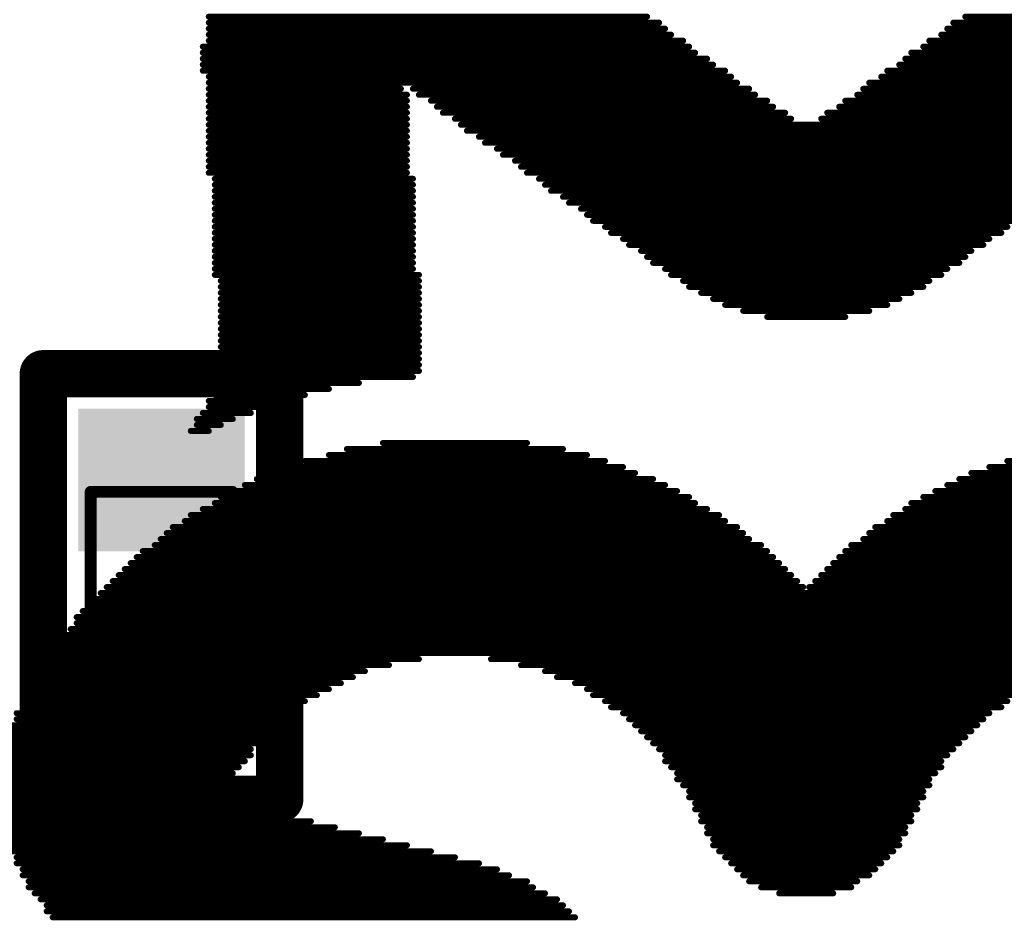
# Model space of a CAD drawing. Header units: millimetres. Extents: x -47 to 199, y -56 to 203.
# Tile 101 of 157: x 69.62 to 73.79, y 169.36 to 173.17. Entities that reach past the tile are written whole.
import ezdxf

# ---------------------------------------------------------------- set-up
doc = ezdxf.new("R2010")
doc.units = ezdxf.units.MM
doc.header["$LTSCALE"] = 1.21
doc.header["$MEASUREMENT"] = 0
doc.layers.get('0').update_dxf_attribs({"linetype": 'CONTINUOUS'})
for name, color, linetype in [('BottomLayer', 5, 'CONTINUOUS'), ('BottomOverlay', 54, 'CONTINUOUS'), ('BottomPaste', 16, 'CONTINUOUS'), ('BottomSolder', 6, 'CONTINUOUS'), ('Mechanical13', 56, 'CONTINUOUS'), ('TopOverlay', 2, 'CONTINUOUS')]:
    doc.layers.add(name, color=color, linetype=linetype)

# ---------------------------------------------------------------- blocks, each defined once
blk = doc.blocks.new('SOD_923_B_35')
at = {"layer": 'BottomLayer'}
for points in [[(-0.02559, -0.00984), (-0.00984, -0.00984), (-0.02559, 0.00984), (-0.00984, 0.00984)], [(0.00984, -0.00984), (0.02559, -0.00984), (0.00984, 0.00984), (0.02559, 0.00984)]]:
    blk.add_solid(points, dxfattribs=at)
at = {"layer": 'BottomOverlay', "const_width": 0.00787}
for points in [[(0.03543, 0.01969), (-0.03543, 0.01969)], [(-0.03543, -0.01969), (-0.03543, 0.01969)], [(0.03543, -0.01969), (0.03543, 0.01969)], [(-0.04724, -0.01181), (-0.04724, 0.01181)], [(0.03543, -0.01969), (-0.03543, -0.01969)]]:
    blk.add_lwpolyline(points, dxfattribs=at)
at = {"layer": 'BottomOverlay', "const_width": 0.00394}
for points in [[(-0.0374, 0.01969, 1), (-0.03346, 0.01969, 1)], [(-0.0374, 0.01969, 1), (-0.03346, 0.01969, 1)], [(0.03346, 0.01969, 1), (0.0374, 0.01969, 1)], [(0.03346, 0.01969, 1), (0.0374, 0.01969, 1)], [(-0.04921, 0.01181, 1), (-0.04528, 0.01181, 1)], [(-0.04921, -0.01181, 1), (-0.04528, -0.01181, 1)], [(-0.0374, -0.01969, 1), (-0.03346, -0.01969, 1)], [(-0.0374, -0.01969, 1), (-0.03346, -0.01969, 1)], [(0.03346, -0.01969, 1), (0.0374, -0.01969, 1)], [(0.03346, -0.01969, 1), (0.0374, -0.01969, 1)]]:
    blk.add_lwpolyline(points, format="xyb", close=True, dxfattribs=at)
at = {"layer": 'BottomPaste'}
for points in [[(-0.02559, -0.00984), (-0.00984, -0.00984), (-0.02559, 0.00984), (-0.00984, 0.00984)], [(0.00984, -0.00984), (0.02559, -0.00984), (0.00984, 0.00984), (0.02559, 0.00984)]]:
    blk.add_solid(points, dxfattribs=at)
at = {"layer": 'BottomSolder'}
for points in [[(-0.02959, -0.01384), (-0.00584, -0.01384), (-0.02959, 0.01384), (-0.00584, 0.01384)], [(0.00584, -0.01384), (0.02959, -0.01384), (0.00584, 0.01384), (0.02959, 0.01384)]]:
    blk.add_solid(points, dxfattribs=at)
at = {"layer": 'Mechanical13', "const_width": 0.00197}
for points in [[(0.01575, 0.01181), (-0.01575, 0.01181)], [(-0.01575, -0.01181), (-0.01575, 0.01181)], [(0.01575, -0.01181), (0.01575, 0.01181)], [(0.01575, -0.01181), (-0.01575, -0.01181)]]:
    blk.add_lwpolyline(points, dxfattribs=at)
at = {"layer": 'Mechanical13', "const_width": 0.000984}
for points in [[(-0.01624, 0.01181, 1), (-0.01526, 0.01181, 1)], [(-0.01624, 0.01181, 1), (-0.01526, 0.01181, 1)], [(0.01526, 0.01181, 1), (0.01624, 0.01181, 1)], [(0.01526, 0.01181, 1), (0.01624, 0.01181, 1)], [(-0.01624, -0.01181, 1), (-0.01526, -0.01181, 1)], [(-0.01624, -0.01181, 1), (-0.01526, -0.01181, 1)], [(0.01526, -0.01181, 1), (0.01624, -0.01181, 1)], [(0.01526, -0.01181, 1), (0.01624, -0.01181, 1)]]:
    blk.add_lwpolyline(points, format="xyb", close=True, dxfattribs=at)
blk = doc.blocks.new('LOGO_XH_300MIL_47')
at = {"layer": 'TopOverlay', "const_width": 0.001}
for points in [[(-0.1, 0.12284), (-0.027, 0.12284)], [(0.026, 0.12284), (0.099, 0.12284)], [(-0.1, 0.12184), (-0.025, 0.12184)], [(0.024, 0.12184), (0.099, 0.12184)], [(-0.1, 0.12084), (-0.024, 0.12084)], [(-0.1, 0.11984), (-0.023, 0.11984)], [(0.022, 0.11984), (0.099, 0.11984)], [(0.023, 0.12084), (0.099, 0.12084)], [(-0.101, 0.11784), (-0.02, 0.11784)], [(-0.1, 0.11884), (-0.021, 0.11884)], [(0.019, 0.11784), (0.1, 0.11784)], [(0.02, 0.11884), (0.1, 0.11884)], [(-0.101, 0.11684), (-0.019, 0.11684)], [(0.017, 0.11684), (0.1, 0.11684)], [(-0.101, 0.11584), (-0.017, 0.11584)], [(-0.101, 0.11484), (-0.016, 0.11484)], [(0.015, 0.11484), (0.1, 0.11484)], [(0.016, 0.11584), (0.1, 0.11584)], [(-0.101, 0.11384), (-0.014, 0.11384)], [(-0.1, 0.11284), (-0.013, 0.11284)], [(0.012, 0.11284), (0.1, 0.11284)], [(0.013, 0.11384), (0.1, 0.11384)], [(-0.1, 0.11184), (-0.012, 0.11184)], [(0.01, 0.11184), (0.099, 0.11184)], [(-0.1, 0.11084), (-0.068, 0.11084)], [(-0.1, 0.10984), (-0.067, 0.10984)], [(-0.066, 0.11084), (-0.01, 0.11084)], [(-0.065, 0.10984), (-0.009, 0.10984)], [(0.008, 0.10984), (0.064, 0.10984)], [(0.009, 0.11084), (0.065, 0.11084)], [(-0.1, 0.10884), (-0.067, 0.10884)], [(-0.1, 0.10784), (-0.067, 0.10784)], [(-0.063, 0.10884), (-0.007, 0.10884)], [(-0.062, 0.10784), (-0.006, 0.10784)], [(0.005, 0.10784), (0.061, 0.10784)], [(0.006, 0.10884), (0.062, 0.10884)], [(-0.1, 0.10684), (-0.067, 0.10684)], [(-0.061, 0.10684), (-0.004, 0.10684)], [(0.003, 0.10684), (0.06, 0.10684)], [(-0.1, 0.10584), (-0.067, 0.10584)], [(-0.1, 0.10484), (-0.067, 0.10484)], [(-0.059, 0.10584), (-0.003, 0.10584)], [(-0.058, 0.10484), (0.057, 0.10484)], [(0.002, 0.10584), (0.058, 0.10584)], [(-0.1, 0.10384), (-0.067, 0.10384)], [(-0.1, 0.10284), (-0.067, 0.10284)], [(-0.057, 0.10384), (0.055, 0.10384)], [(-0.055, 0.10284), (0.054, 0.10284)], [(-0.1, 0.10184), (-0.067, 0.10184)], [(-0.054, 0.10184), (0.052, 0.10184)], [(-0.1, 0.10084), (-0.067, 0.10084)], [(-0.1, 0.09984), (-0.067, 0.09984)], [(-0.052, 0.10084), (0.051, 0.10084)], [(-0.051, 0.09984), (0.05, 0.09984)], [(-0.1, 0.09884), (-0.067, 0.09884)], [(-0.049, 0.09884), (0.048, 0.09884)], [(-0.1, 0.09784), (-0.067, 0.09784)], [(-0.1, 0.09684), (-0.067, 0.09684)], [(-0.048, 0.09784), (0.047, 0.09784)], [(-0.047, 0.09684), (0.046, 0.09684)], [(-0.099, 0.09584), (-0.066, 0.09584)], [(-0.099, 0.09484), (-0.066, 0.09484)], [(-0.045, 0.09584), (0.044, 0.09584)], [(-0.044, 0.09484), (0.043, 0.09484)], [(-0.099, 0.09384), (-0.066, 0.09384)], [(-0.043, 0.09384), (0.042, 0.09384)], [(-0.099, 0.09284), (-0.066, 0.09284)], [(-0.099, 0.09184), (-0.066, 0.09184)], [(-0.041, 0.09284), (0.04, 0.09284)], [(-0.04, 0.09184), (0.039, 0.09184)], [(-0.099, 0.09084), (-0.066, 0.09084)], [(-0.099, 0.08984), (-0.066, 0.08984)], [(-0.038, 0.09084), (0.037, 0.09084)], [(-0.037, 0.08984), (0.036, 0.08984)], [(-0.099, 0.08884), (-0.066, 0.08884)], [(-0.036, 0.08884), (0.034, 0.08884)], [(-0.099, 0.08784), (-0.066, 0.08784)], [(-0.099, 0.08684), (-0.066, 0.08684)], [(-0.034, 0.08784), (0.033, 0.08784)], [(-0.033, 0.08684), (0.032, 0.08684)], [(-0.099, 0.08584), (-0.066, 0.08584)], [(-0.099, 0.08484), (-0.066, 0.08484)], [(-0.031, 0.08584), (0.03, 0.08584)], [(-0.03, 0.08484), (0.029, 0.08484)], [(-0.099, 0.08384), (-0.066, 0.08384)], [(-0.028, 0.08384), (0.027, 0.08384)], [(-0.099, 0.08284), (-0.066, 0.08284)], [(-0.099, 0.08184), (-0.066, 0.08184)], [(-0.027, 0.08284), (0.026, 0.08284)], [(-0.026, 0.08184), (0.025, 0.08184)], [(-0.099, 0.08084), (-0.066, 0.08084)], [(-0.024, 0.08084), (0.023, 0.08084)], [(-0.099, 0.07984), (-0.065, 0.07984)], [(-0.098, 0.07884), (-0.065, 0.07884)], [(-0.023, 0.07984), (0.022, 0.07984)], [(-0.021, 0.07884), (0.02, 0.07884)], [(-0.098, 0.07784), (-0.065, 0.07784)], [(-0.098, 0.07684), (-0.065, 0.07684)], [(-0.02, 0.07784), (0.019, 0.07784)], [(-0.018, 0.07684), (0.017, 0.07684)], [(-0.098, 0.07584), (-0.065, 0.07584)], [(-0.016, 0.07584), (0.015, 0.07584)], [(-0.098, 0.07484), (-0.065, 0.07484)], [(-0.098, 0.07384), (-0.065, 0.07384)], [(-0.014, 0.07484), (0.013, 0.07484)], [(-0.011, 0.07384), (0.01, 0.07384)], [(-0.098, 0.07284), (-0.065, 0.07284)], [(-0.098, 0.07184), (-0.065, 0.07184)], [(-0.007, 0.07284), (0.006, 0.07284)], [(-0.098, 0.07084), (-0.065, 0.07084)], [(-0.098, 0.06984), (-0.065, 0.06984)], [(-0.098, 0.06884), (-0.065, 0.06884)], [(-0.098, 0.06784), (-0.065, 0.06784)], [(-0.098, 0.06684), (-0.065, 0.06684)], [(-0.098, 0.06584), (-0.065, 0.06584)], [(-0.098, 0.06484), (-0.065, 0.06484)], [(-0.098, 0.06384), (-0.065, 0.06384)], [(-0.099, 0.06284), (-0.066, 0.06284)], [(-0.099, 0.06184), (-0.075, 0.06184)], [(-0.099, 0.06084), (-0.08, 0.06084)], [(-0.1, 0.05884), (-0.087, 0.05884)], [(-0.099, 0.05984), (-0.084, 0.05984)], [(-0.1, 0.05784), (-0.09, 0.05784)], [(-0.102, 0.05584), (-0.096, 0.05584)], [(-0.101, 0.05684), (-0.093, 0.05684)], [(-0.103, 0.05384), (-0.1, 0.05384)], [(-0.102, 0.05484), (-0.098, 0.05484)], [(-0.077, 0.05084), (-0.041, 0.05084)], [(-0.071, 0.05184), (-0.047, 0.05184)], [(-0.084, 0.04884), (-0.034, 0.04884)], [(-0.08, 0.04984), (-0.037, 0.04984)], [(0.033, 0.04884), (0.083, 0.04884)], [(-0.087, 0.04784), (-0.031, 0.04784)], [(0.03, 0.04784), (0.086, 0.04784)], [(-0.092, 0.04584), (-0.026, 0.04584)], [(-0.089, 0.04684), (-0.029, 0.04684)], [(0.025, 0.04584), (0.09, 0.04584)], [(0.027, 0.04684), (0.088, 0.04684)], [(-0.096, 0.04384), (-0.022, 0.04384)], [(-0.094, 0.04484), (-0.024, 0.04484)], [(0.021, 0.04384), (0.095, 0.04384)], [(0.023, 0.04484), (0.092, 0.04484)], [(-0.098, 0.04284), (-0.02, 0.04284)], [(0.019, 0.04284), (0.097, 0.04284)], [(-0.101, 0.04084), (-0.017, 0.04084)], [(-0.099, 0.04184), (-0.019, 0.04184)], [(0.016, 0.04084), (0.1, 0.04084)], [(0.017, 0.04184), (0.098, 0.04184)], [(-0.103, 0.03984), (-0.015, 0.03984)], [(0.014, 0.03984), (0.101, 0.03984)], [(-0.106, 0.03784), (-0.012, 0.03784)], [(-0.104, 0.03884), (-0.014, 0.03884)], [(0.011, 0.03784), (0.104, 0.03784)], [(0.013, 0.03884), (0.103, 0.03884)], [(-0.108, 0.03584), (-0.01, 0.03584)], [(-0.107, 0.03684), (-0.011, 0.03684)], [(0.009, 0.03584), (0.107, 0.03584)], [(0.01, 0.03684), (0.106, 0.03684)], [(-0.109, 0.03484), (-0.008, 0.03484)], [(0.007, 0.03484), (0.108, 0.03484)], [(-0.112, 0.03284), (-0.006, 0.03284)], [(-0.111, 0.03384), (-0.007, 0.03384)], [(0.005, 0.03284), (0.111, 0.03284)], [(0.006, 0.03384), (0.11, 0.03384)], [(-0.114, 0.03084), (-0.004, 0.03084)], [(-0.113, 0.03184), (-0.005, 0.03184)], [(0.003, 0.03084), (0.113, 0.03084)], [(0.004, 0.03184), (0.112, 0.03184)], [(-0.115, 0.02984), (-0.003, 0.02984)], [(0.002, 0.02984), (0.114, 0.02984)], [(-0.117, 0.02784), (-0.001, 0.02784)], [(-0.116, 0.02884), (-0.002, 0.02884)], [(0, 0.02784), (0.116, 0.02784)], [(0.001, 0.02884), (0.115, 0.02884)], [(-0.119, 0.02584), (0.118, 0.02584)], [(-0.118, 0.02684), (0.117, 0.02684)], [(-0.12, 0.02484), (0.119, 0.02484)], [(-0.122, 0.02284), (0.12, 0.02284)], [(-0.121, 0.02384), (0.12, 0.02384)], [(-0.123, 0.02084), (0.122, 0.02084)], [(-0.122, 0.02184), (0.121, 0.02184)], [(-0.124, 0.01984), (0.123, 0.01984)], [(-0.125, 0.01884), (0.124, 0.01884)], [(-0.125, 0.01784), (0.124, 0.01784)], [(-0.126, 0.01684), (0.125, 0.01684)], [(-0.127, 0.01584), (-0.065, 0.01584)], [(-0.127, 0.01484), (-0.07, 0.01484)], [(-0.053, 0.01584), (0.052, 0.01584)], [(-0.048, 0.01484), (0.047, 0.01484)], [(-0.129, 0.01284), (-0.076, 0.01284)], [(-0.128, 0.01384), (-0.074, 0.01384)], [(-0.044, 0.01384), (0.043, 0.01384)], [(-0.042, 0.01284), (0.04, 0.01284)], [(-0.129, 0.01184), (-0.078, 0.01184)], [(-0.039, 0.01184), (0.038, 0.01184)], [(-0.13, 0.01084), (-0.08, 0.01084)], [(-0.13, 0.00984), (-0.082, 0.00984)], [(-0.037, 0.01084), (0.036, 0.01084)], [(-0.036, 0.00984), (0.035, 0.00984)], [(-0.131, 0.00884), (-0.084, 0.00884)], [(-0.131, 0.00784), (-0.085, 0.00784)], [(-0.034, 0.00884), (0.033, 0.00884)], [(-0.033, 0.00784), (0.032, 0.00784)], [(-0.132, 0.00684), (-0.086, 0.00684)], [(-0.031, 0.00684), (0.03, 0.00684)], [(-0.133, 0.00484), (-0.089, 0.00484)], [(-0.132, 0.00584), (-0.088, 0.00584)], [(-0.03, 0.00584), (0.029, 0.00584)], [(-0.029, 0.00484), (0.028, 0.00484)], [(-0.134, 0.00284), (-0.091, 0.00284)], [(-0.133, 0.00384), (-0.09, 0.00384)], [(-0.028, 0.00384), (0.027, 0.00384)], [(-0.027, 0.00284), (0.026, 0.00284)], [(-0.134, 0.00184), (-0.092, 0.00184)], [(-0.026, 0.00184), (0.025, 0.00184)], [(-0.135, -0.00016), (-0.093, -0.00016)], [(-0.134, 0.00084), (-0.093, 0.00084)], [(-0.025, 0.00084), (0.024, 0.00084)], [(-0.024, -0.00016), (0.023, -0.00016)], [(-0.135, -0.00116), (-0.094, -0.00116)], [(-0.024, -0.00116), (0.022, -0.00116)], [(-0.135, -0.00216), (-0.095, -0.00216)], [(-0.135, -0.00316), (-0.096, -0.00316)], [(-0.023, -0.00216), (0.022, -0.00216)], [(-0.022, -0.00316), (0.021, -0.00316)], [(-0.135, -0.00416), (-0.096, -0.00416)], [(-0.135, -0.00516), (-0.097, -0.00516)], [(-0.022, -0.00416), (0.02, -0.00416)], [(-0.021, -0.00516), (0.02, -0.00516)], [(-0.135, -0.00616), (-0.098, -0.00616)], [(-0.02, -0.00616), (0.019, -0.00616)], [(-0.135, -0.00716), (-0.098, -0.00716)], [(-0.135, -0.00816), (-0.095, -0.00816)], [(-0.02, -0.00716), (0.019, -0.00716)], [(-0.019, -0.00816), (0.018, -0.00816)], [(-0.135, -0.00916), (-0.091, -0.00916)], [(-0.135, -0.01016), (-0.087, -0.01016)], [(-0.019, -0.00916), (0.018, -0.00916)], [(-0.018, -0.01016), (0.017, -0.01016)], [(-0.135, -0.01116), (-0.083, -0.01116)], [(-0.018, -0.01116), (0.017, -0.01116)], [(-0.134, -0.01216), (-0.079, -0.01216)], [(-0.134, -0.01316), (-0.075, -0.01316)], [(-0.017, -0.01216), (0.016, -0.01216)], [(-0.017, -0.01316), (0.016, -0.01316)], [(-0.134, -0.01416), (-0.071, -0.01416)], [(-0.133, -0.01516), (-0.067, -0.01516)], [(-0.016, -0.01416), (0.015, -0.01416)], [(-0.016, -0.01516), (0.015, -0.01516)], [(-0.133, -0.01616), (-0.063, -0.01616)], [(-0.015, -0.01616), (0.014, -0.01616)], [(-0.132, -0.01716), (-0.059, -0.01716)], [(-0.132, -0.01816), (-0.055, -0.01816)], [(-0.014, -0.01716), (0.013, -0.01716)], [(-0.013, -0.01816), (0.012, -0.01816)], [(-0.131, -0.01916), (-0.052, -0.01916)], [(-0.131, -0.02016), (-0.05, -0.02016)], [(-0.012, -0.01916), (0.011, -0.01916)], [(-0.011, -0.02016), (0.01, -0.02016)], [(-0.13, -0.02116), (-0.047, -0.02116)], [(-0.01, -0.02116), (0.008, -0.02116)], [(-0.13, -0.02216), (-0.046, -0.02216)], [(-0.129, -0.02316), (-0.044, -0.02316)], [(-0.008, -0.02216), (0.007, -0.02216)], [(-0.005, -0.02316), (0.004, -0.02316)], [(-0.128, -0.02416), (-0.042, -0.02416)], [(-0.127, -0.02516), (-0.041, -0.02516)], [(-0.127, -0.02616), (-0.04, -0.02616)], [(-0.126, -0.02716), (-0.039, -0.02716)]]:
    blk.add_lwpolyline(points, dxfattribs=at)
at = {"layer": 'TopOverlay', "const_width": 0.0005}
for points in [[(-0.10025, 0.12284, 1), (-0.09975, 0.12284, 1)], [(-0.02725, 0.12284, 1), (-0.02675, 0.12284, 1)], [(0.02575, 0.12284, 1), (0.02625, 0.12284, 1)], [(-0.10025, 0.12184, 1), (-0.09975, 0.12184, 1)], [(-0.02525, 0.12184, 1), (-0.02475, 0.12184, 1)], [(0.02375, 0.12184, 1), (0.02425, 0.12184, 1)], [(-0.10025, 0.12084, 1), (-0.09975, 0.12084, 1)], [(-0.10025, 0.11984, 1), (-0.09975, 0.11984, 1)], [(-0.02425, 0.12084, 1), (-0.02375, 0.12084, 1)], [(-0.02325, 0.11984, 1), (-0.02275, 0.11984, 1)], [(0.02175, 0.11984, 1), (0.02225, 0.11984, 1)], [(0.02275, 0.12084, 1), (0.02325, 0.12084, 1)], [(-0.10125, 0.11784, 1), (-0.10075, 0.11784, 1)], [(-0.10025, 0.11884, 1), (-0.09975, 0.11884, 1)], [(-0.02125, 0.11884, 1), (-0.02075, 0.11884, 1)], [(-0.02025, 0.11784, 1), (-0.01975, 0.11784, 1)], [(0.01875, 0.11784, 1), (0.01925, 0.11784, 1)], [(0.01975, 0.11884, 1), (0.02025, 0.11884, 1)], [(-0.10125, 0.11684, 1), (-0.10075, 0.11684, 1)], [(-0.01925, 0.11684, 1), (-0.01875, 0.11684, 1)], [(0.01675, 0.11684, 1), (0.01725, 0.11684, 1)], [(-0.10125, 0.11584, 1), (-0.10075, 0.11584, 1)], [(-0.10125, 0.11484, 1), (-0.10075, 0.11484, 1)], [(-0.01725, 0.11584, 1), (-0.01675, 0.11584, 1)], [(-0.01625, 0.11484, 1), (-0.01575, 0.11484, 1)], [(0.01475, 0.11484, 1), (0.01525, 0.11484, 1)], [(0.01575, 0.11584, 1), (0.01625, 0.11584, 1)], [(-0.10125, 0.11384, 1), (-0.10075, 0.11384, 1)], [(-0.10025, 0.11284, 1), (-0.09975, 0.11284, 1)], [(-0.01425, 0.11384, 1), (-0.01375, 0.11384, 1)], [(-0.01325, 0.11284, 1), (-0.01275, 0.11284, 1)], [(0.01175, 0.11284, 1), (0.01225, 0.11284, 1)], [(0.01275, 0.11384, 1), (0.01325, 0.11384, 1)], [(-0.10025, 0.11184, 1), (-0.09975, 0.11184, 1)], [(-0.01225, 0.11184, 1), (-0.01175, 0.11184, 1)], [(0.00975, 0.11184, 1), (0.01025, 0.11184, 1)], [(-0.10025, 0.11084, 1), (-0.09975, 0.11084, 1)], [(-0.10025, 0.10984, 1), (-0.09975, 0.10984, 1)], [(-0.06825, 0.11084, 1), (-0.06775, 0.11084, 1)], [(-0.06725, 0.10984, 1), (-0.06675, 0.10984, 1)], [(-0.06625, 0.11084, 1), (-0.06575, 0.11084, 1)], [(-0.06525, 0.10984, 1), (-0.06475, 0.10984, 1)], [(-0.01025, 0.11084, 1), (-0.00975, 0.11084, 1)], [(-0.00925, 0.10984, 1), (-0.00875, 0.10984, 1)], [(0.00775, 0.10984, 1), (0.00825, 0.10984, 1)], [(0.00875, 0.11084, 1), (0.00925, 0.11084, 1)], [(-0.10025, 0.10884, 1), (-0.09975, 0.10884, 1)], [(-0.10025, 0.10784, 1), (-0.09975, 0.10784, 1)], [(-0.06725, 0.10884, 1), (-0.06675, 0.10884, 1)], [(-0.06725, 0.10784, 1), (-0.06675, 0.10784, 1)], [(-0.06325, 0.10884, 1), (-0.06275, 0.10884, 1)], [(-0.06225, 0.10784, 1), (-0.06175, 0.10784, 1)], [(-0.00725, 0.10884, 1), (-0.00675, 0.10884, 1)], [(-0.00625, 0.10784, 1), (-0.00575, 0.10784, 1)], [(0.00475, 0.10784, 1), (0.00525, 0.10784, 1)], [(0.00575, 0.10884, 1), (0.00625, 0.10884, 1)], [(-0.10025, 0.10684, 1), (-0.09975, 0.10684, 1)], [(-0.06725, 0.10684, 1), (-0.06675, 0.10684, 1)], [(-0.06125, 0.10684, 1), (-0.06075, 0.10684, 1)], [(-0.00425, 0.10684, 1), (-0.00375, 0.10684, 1)], [(0.00275, 0.10684, 1), (0.00325, 0.10684, 1)], [(-0.10025, 0.10584, 1), (-0.09975, 0.10584, 1)], [(-0.10025, 0.10484, 1), (-0.09975, 0.10484, 1)], [(-0.06725, 0.10584, 1), (-0.06675, 0.10584, 1)], [(-0.06725, 0.10484, 1), (-0.06675, 0.10484, 1)], [(-0.05925, 0.10584, 1), (-0.05875, 0.10584, 1)], [(-0.05825, 0.10484, 1), (-0.05775, 0.10484, 1)], [(-0.00325, 0.10584, 1), (-0.00275, 0.10584, 1)], [(0.00175, 0.10584, 1), (0.00225, 0.10584, 1)], [(-0.10025, 0.10384, 1), (-0.09975, 0.10384, 1)], [(-0.10025, 0.10284, 1), (-0.09975, 0.10284, 1)], [(-0.06725, 0.10384, 1), (-0.06675, 0.10384, 1)], [(-0.06725, 0.10284, 1), (-0.06675, 0.10284, 1)], [(-0.05725, 0.10384, 1), (-0.05675, 0.10384, 1)], [(-0.05525, 0.10284, 1), (-0.05475, 0.10284, 1)], [(-0.10025, 0.10184, 1), (-0.09975, 0.10184, 1)], [(-0.06725, 0.10184, 1), (-0.06675, 0.10184, 1)], [(-0.05425, 0.10184, 1), (-0.05375, 0.10184, 1)], [(-0.10025, 0.10084, 1), (-0.09975, 0.10084, 1)], [(-0.10025, 0.09984, 1), (-0.09975, 0.09984, 1)], [(-0.06725, 0.10084, 1), (-0.06675, 0.10084, 1)], [(-0.06725, 0.09984, 1), (-0.06675, 0.09984, 1)], [(-0.05225, 0.10084, 1), (-0.05175, 0.10084, 1)], [(-0.05125, 0.09984, 1), (-0.05075, 0.09984, 1)], [(-0.10025, 0.09884, 1), (-0.09975, 0.09884, 1)], [(-0.06725, 0.09884, 1), (-0.06675, 0.09884, 1)], [(-0.04925, 0.09884, 1), (-0.04875, 0.09884, 1)], [(-0.10025, 0.09784, 1), (-0.09975, 0.09784, 1)], [(-0.10025, 0.09684, 1), (-0.09975, 0.09684, 1)], [(-0.06725, 0.09784, 1), (-0.06675, 0.09784, 1)], [(-0.06725, 0.09684, 1), (-0.06675, 0.09684, 1)], [(-0.04825, 0.09784, 1), (-0.04775, 0.09784, 1)], [(-0.04725, 0.09684, 1), (-0.04675, 0.09684, 1)], [(-0.09925, 0.09584, 1), (-0.09875, 0.09584, 1)], [(-0.09925, 0.09484, 1), (-0.09875, 0.09484, 1)], [(-0.06625, 0.09584, 1), (-0.06575, 0.09584, 1)], [(-0.06625, 0.09484, 1), (-0.06575, 0.09484, 1)], [(-0.04525, 0.09584, 1), (-0.04475, 0.09584, 1)], [(-0.04425, 0.09484, 1), (-0.04375, 0.09484, 1)], [(-0.09925, 0.09384, 1), (-0.09875, 0.09384, 1)], [(-0.06625, 0.09384, 1), (-0.06575, 0.09384, 1)], [(-0.04325, 0.09384, 1), (-0.04275, 0.09384, 1)], [(-0.09925, 0.09284, 1), (-0.09875, 0.09284, 1)], [(-0.09925, 0.09184, 1), (-0.09875, 0.09184, 1)], [(-0.06625, 0.09284, 1), (-0.06575, 0.09284, 1)], [(-0.06625, 0.09184, 1), (-0.06575, 0.09184, 1)], [(-0.04125, 0.09284, 1), (-0.04075, 0.09284, 1)], [(-0.04025, 0.09184, 1), (-0.03975, 0.09184, 1)], [(-0.09925, 0.09084, 1), (-0.09875, 0.09084, 1)], [(-0.09925, 0.08984, 1), (-0.09875, 0.08984, 1)], [(-0.06625, 0.09084, 1), (-0.06575, 0.09084, 1)], [(-0.06625, 0.08984, 1), (-0.06575, 0.08984, 1)], [(-0.03825, 0.09084, 1), (-0.03775, 0.09084, 1)], [(-0.03725, 0.08984, 1), (-0.03675, 0.08984, 1)], [(-0.09925, 0.08884, 1), (-0.09875, 0.08884, 1)], [(-0.06625, 0.08884, 1), (-0.06575, 0.08884, 1)], [(-0.03625, 0.08884, 1), (-0.03575, 0.08884, 1)], [(-0.09925, 0.08784, 1), (-0.09875, 0.08784, 1)], [(-0.09925, 0.08684, 1), (-0.09875, 0.08684, 1)], [(-0.06625, 0.08784, 1), (-0.06575, 0.08784, 1)], [(-0.06625, 0.08684, 1), (-0.06575, 0.08684, 1)], [(-0.03425, 0.08784, 1), (-0.03375, 0.08784, 1)], [(-0.03325, 0.08684, 1), (-0.03275, 0.08684, 1)], [(0.03175, 0.08684, 1), (0.03225, 0.08684, 1)], [(0.03275, 0.08784, 1), (0.03325, 0.08784, 1)], [(-0.09925, 0.08584, 1), (-0.09875, 0.08584, 1)], [(-0.09925, 0.08484, 1), (-0.09875, 0.08484, 1)], [(-0.06625, 0.08584, 1), (-0.06575, 0.08584, 1)], [(-0.06625, 0.08484, 1), (-0.06575, 0.08484, 1)], [(-0.03125, 0.08584, 1), (-0.03075, 0.08584, 1)], [(-0.03025, 0.08484, 1), (-0.02975, 0.08484, 1)], [(0.02875, 0.08484, 1), (0.02925, 0.08484, 1)], [(0.02975, 0.08584, 1), (0.03025, 0.08584, 1)], [(-0.09925, 0.08384, 1), (-0.09875, 0.08384, 1)], [(-0.06625, 0.08384, 1), (-0.06575, 0.08384, 1)], [(-0.02825, 0.08384, 1), (-0.02775, 0.08384, 1)], [(0.02675, 0.08384, 1), (0.02725, 0.08384, 1)], [(-0.09925, 0.08284, 1), (-0.09875, 0.08284, 1)], [(-0.09925, 0.08184, 1), (-0.09875, 0.08184, 1)], [(-0.06625, 0.08284, 1), (-0.06575, 0.08284, 1)], [(-0.06625, 0.08184, 1), (-0.06575, 0.08184, 1)], [(-0.02725, 0.08284, 1), (-0.02675, 0.08284, 1)], [(-0.02625, 0.08184, 1), (-0.02575, 0.08184, 1)], [(0.02475, 0.08184, 1), (0.02525, 0.08184, 1)], [(0.02575, 0.08284, 1), (0.02625, 0.08284, 1)], [(-0.09925, 0.08084, 1), (-0.09875, 0.08084, 1)], [(-0.06625, 0.08084, 1), (-0.06575, 0.08084, 1)], [(-0.02425, 0.08084, 1), (-0.02375, 0.08084, 1)], [(0.02275, 0.08084, 1), (0.02325, 0.08084, 1)], [(-0.09925, 0.07984, 1), (-0.09875, 0.07984, 1)], [(-0.09825, 0.07884, 1), (-0.09775, 0.07884, 1)], [(-0.06525, 0.07984, 1), (-0.06475, 0.07984, 1)], [(-0.06525, 0.07884, 1), (-0.06475, 0.07884, 1)], [(-0.02325, 0.07984, 1), (-0.02275, 0.07984, 1)], [(-0.02125, 0.07884, 1), (-0.02075, 0.07884, 1)], [(0.01975, 0.07884, 1), (0.02025, 0.07884, 1)], [(0.02175, 0.07984, 1), (0.02225, 0.07984, 1)], [(-0.09825, 0.07784, 1), (-0.09775, 0.07784, 1)], [(-0.09825, 0.07684, 1), (-0.09775, 0.07684, 1)], [(-0.06525, 0.07784, 1), (-0.06475, 0.07784, 1)], [(-0.06525, 0.07684, 1), (-0.06475, 0.07684, 1)], [(-0.02025, 0.07784, 1), (-0.01975, 0.07784, 1)], [(-0.01825, 0.07684, 1), (-0.01775, 0.07684, 1)], [(0.01675, 0.07684, 1), (0.01725, 0.07684, 1)], [(0.01875, 0.07784, 1), (0.01925, 0.07784, 1)], [(-0.09825, 0.07584, 1), (-0.09775, 0.07584, 1)], [(-0.06525, 0.07584, 1), (-0.06475, 0.07584, 1)], [(-0.01625, 0.07584, 1), (-0.01575, 0.07584, 1)], [(0.01475, 0.07584, 1), (0.01525, 0.07584, 1)], [(-0.09825, 0.07484, 1), (-0.09775, 0.07484, 1)], [(-0.09825, 0.07384, 1), (-0.09775, 0.07384, 1)], [(-0.06525, 0.07484, 1), (-0.06475, 0.07484, 1)], [(-0.06525, 0.07384, 1), (-0.06475, 0.07384, 1)], [(-0.01425, 0.07484, 1), (-0.01375, 0.07484, 1)], [(-0.01125, 0.07384, 1), (-0.01075, 0.07384, 1)], [(0.00975, 0.07384, 1), (0.01025, 0.07384, 1)], [(0.01275, 0.07484, 1), (0.01325, 0.07484, 1)], [(-0.09825, 0.07284, 1), (-0.09775, 0.07284, 1)], [(-0.09825, 0.07184, 1), (-0.09775, 0.07184, 1)], [(-0.06525, 0.07284, 1), (-0.06475, 0.07284, 1)], [(-0.06525, 0.07184, 1), (-0.06475, 0.07184, 1)], [(-0.00725, 0.07284, 1), (-0.00675, 0.07284, 1)], [(0.00575, 0.07284, 1), (0.00625, 0.07284, 1)], [(-0.09825, 0.07084, 1), (-0.09775, 0.07084, 1)], [(-0.06525, 0.07084, 1), (-0.06475, 0.07084, 1)], [(-0.09825, 0.06984, 1), (-0.09775, 0.06984, 1)], [(-0.09825, 0.06884, 1), (-0.09775, 0.06884, 1)], [(-0.06525, 0.06984, 1), (-0.06475, 0.06984, 1)], [(-0.06525, 0.06884, 1), (-0.06475, 0.06884, 1)], [(-0.09825, 0.06784, 1), (-0.09775, 0.06784, 1)], [(-0.09825, 0.06684, 1), (-0.09775, 0.06684, 1)], [(-0.06525, 0.06784, 1), (-0.06475, 0.06784, 1)], [(-0.06525, 0.06684, 1), (-0.06475, 0.06684, 1)], [(-0.09825, 0.06584, 1), (-0.09775, 0.06584, 1)], [(-0.06525, 0.06584, 1), (-0.06475, 0.06584, 1)], [(-0.09825, 0.06484, 1), (-0.09775, 0.06484, 1)], [(-0.09825, 0.06384, 1), (-0.09775, 0.06384, 1)], [(-0.06525, 0.06484, 1), (-0.06475, 0.06484, 1)], [(-0.06525, 0.06384, 1), (-0.06475, 0.06384, 1)], [(-0.09925, 0.06284, 1), (-0.09875, 0.06284, 1)], [(-0.09925, 0.06184, 1), (-0.09875, 0.06184, 1)], [(-0.07525, 0.06184, 1), (-0.07475, 0.06184, 1)], [(-0.06625, 0.06284, 1), (-0.06575, 0.06284, 1)], [(-0.09925, 0.06084, 1), (-0.09875, 0.06084, 1)], [(-0.08025, 0.06084, 1), (-0.07975, 0.06084, 1)], [(-0.10025, 0.05884, 1), (-0.09975, 0.05884, 1)], [(-0.09925, 0.05984, 1), (-0.09875, 0.05984, 1)], [(-0.08725, 0.05884, 1), (-0.08675, 0.05884, 1)], [(-0.08425, 0.05984, 1), (-0.08375, 0.05984, 1)], [(-0.10025, 0.05784, 1), (-0.09975, 0.05784, 1)], [(-0.09025, 0.05784, 1), (-0.08975, 0.05784, 1)], [(-0.10225, 0.05584, 1), (-0.10175, 0.05584, 1)], [(-0.10125, 0.05684, 1), (-0.10075, 0.05684, 1)], [(-0.09625, 0.05584, 1), (-0.09575, 0.05584, 1)], [(-0.09325, 0.05684, 1), (-0.09275, 0.05684, 1)], [(-0.10325, 0.05384, 1), (-0.10275, 0.05384, 1)], [(-0.10225, 0.05484, 1), (-0.10175, 0.05484, 1)], [(-0.10025, 0.05384, 1), (-0.09975, 0.05384, 1)], [(-0.09825, 0.05484, 1), (-0.09775, 0.05484, 1)], [(-0.07725, 0.05084, 1), (-0.07675, 0.05084, 1)], [(-0.07125, 0.05184, 1), (-0.07075, 0.05184, 1)], [(-0.04725, 0.05184, 1), (-0.04675, 0.05184, 1)], [(-0.04125, 0.05084, 1), (-0.04075, 0.05084, 1)], [(-0.08425, 0.04884, 1), (-0.08375, 0.04884, 1)], [(-0.08025, 0.04984, 1), (-0.07975, 0.04984, 1)], [(-0.03725, 0.04984, 1), (-0.03675, 0.04984, 1)], [(-0.03425, 0.04884, 1), (-0.03375, 0.04884, 1)], [(0.03275, 0.04884, 1), (0.03325, 0.04884, 1)], [(-0.08725, 0.04784, 1), (-0.08675, 0.04784, 1)], [(-0.03125, 0.04784, 1), (-0.03075, 0.04784, 1)], [(0.02975, 0.04784, 1), (0.03025, 0.04784, 1)], [(-0.09225, 0.04584, 1), (-0.09175, 0.04584, 1)], [(-0.08925, 0.04684, 1), (-0.08875, 0.04684, 1)], [(-0.02925, 0.04684, 1), (-0.02875, 0.04684, 1)], [(-0.02625, 0.04584, 1), (-0.02575, 0.04584, 1)], [(0.02475, 0.04584, 1), (0.02525, 0.04584, 1)], [(0.02675, 0.04684, 1), (0.02725, 0.04684, 1)], [(-0.09625, 0.04384, 1), (-0.09575, 0.04384, 1)], [(-0.09425, 0.04484, 1), (-0.09375, 0.04484, 1)], [(-0.02425, 0.04484, 1), (-0.02375, 0.04484, 1)], [(-0.02225, 0.04384, 1), (-0.02175, 0.04384, 1)], [(0.02075, 0.04384, 1), (0.02125, 0.04384, 1)], [(0.02275, 0.04484, 1), (0.02325, 0.04484, 1)], [(-0.09825, 0.04284, 1), (-0.09775, 0.04284, 1)], [(-0.02025, 0.04284, 1), (-0.01975, 0.04284, 1)], [(0.01875, 0.04284, 1), (0.01925, 0.04284, 1)], [(-0.10125, 0.04084, 1), (-0.10075, 0.04084, 1)], [(-0.09925, 0.04184, 1), (-0.09875, 0.04184, 1)], [(-0.01925, 0.04184, 1), (-0.01875, 0.04184, 1)], [(-0.01725, 0.04084, 1), (-0.01675, 0.04084, 1)], [(0.01575, 0.04084, 1), (0.01625, 0.04084, 1)], [(0.01675, 0.04184, 1), (0.01725, 0.04184, 1)], [(-0.10325, 0.03984, 1), (-0.10275, 0.03984, 1)], [(-0.01525, 0.03984, 1), (-0.01475, 0.03984, 1)], [(0.01375, 0.03984, 1), (0.01425, 0.03984, 1)], [(-0.10625, 0.03784, 1), (-0.10575, 0.03784, 1)], [(-0.10425, 0.03884, 1), (-0.10375, 0.03884, 1)], [(-0.01425, 0.03884, 1), (-0.01375, 0.03884, 1)], [(-0.01225, 0.03784, 1), (-0.01175, 0.03784, 1)], [(0.01075, 0.03784, 1), (0.01125, 0.03784, 1)], [(0.01275, 0.03884, 1), (0.01325, 0.03884, 1)], [(-0.10825, 0.03584, 1), (-0.10775, 0.03584, 1)], [(-0.10725, 0.03684, 1), (-0.10675, 0.03684, 1)], [(-0.01125, 0.03684, 1), (-0.01075, 0.03684, 1)], [(-0.01025, 0.03584, 1), (-0.00975, 0.03584, 1)], [(0.00875, 0.03584, 1), (0.00925, 0.03584, 1)], [(0.00975, 0.03684, 1), (0.01025, 0.03684, 1)], [(-0.10925, 0.03484, 1), (-0.10875, 0.03484, 1)], [(-0.00825, 0.03484, 1), (-0.00775, 0.03484, 1)], [(0.00675, 0.03484, 1), (0.00725, 0.03484, 1)], [(-0.11225, 0.03284, 1), (-0.11175, 0.03284, 1)], [(-0.11125, 0.03384, 1), (-0.11075, 0.03384, 1)], [(-0.00725, 0.03384, 1), (-0.00675, 0.03384, 1)], [(-0.00625, 0.03284, 1), (-0.00575, 0.03284, 1)], [(0.00475, 0.03284, 1), (0.00525, 0.03284, 1)], [(0.00575, 0.03384, 1), (0.00625, 0.03384, 1)], [(-0.11425, 0.03084, 1), (-0.11375, 0.03084, 1)], [(-0.11325, 0.03184, 1), (-0.11275, 0.03184, 1)], [(-0.00525, 0.03184, 1), (-0.00475, 0.03184, 1)], [(-0.00425, 0.03084, 1), (-0.00375, 0.03084, 1)], [(0.00275, 0.03084, 1), (0.00325, 0.03084, 1)], [(0.00375, 0.03184, 1), (0.00425, 0.03184, 1)], [(-0.11525, 0.02984, 1), (-0.11475, 0.02984, 1)], [(-0.00325, 0.02984, 1), (-0.00275, 0.02984, 1)], [(0.00175, 0.02984, 1), (0.00225, 0.02984, 1)], [(-0.11725, 0.02784, 1), (-0.11675, 0.02784, 1)], [(-0.11625, 0.02884, 1), (-0.11575, 0.02884, 1)], [(-0.00225, 0.02884, 1), (-0.00175, 0.02884, 1)], [(-0.00125, 0.02784, 1), (-0.00075, 0.02784, 1)], [(-0.00025, 0.02784, 1), (0.00025, 0.02784, 1)], [(0.00075, 0.02884, 1), (0.00125, 0.02884, 1)], [(-0.11925, 0.02584, 1), (-0.11875, 0.02584, 1)], [(-0.11825, 0.02684, 1), (-0.11775, 0.02684, 1)], [(-0.12025, 0.02484, 1), (-0.11975, 0.02484, 1)], [(-0.12225, 0.02284, 1), (-0.12175, 0.02284, 1)], [(-0.12125, 0.02384, 1), (-0.12075, 0.02384, 1)], [(-0.12325, 0.02084, 1), (-0.12275, 0.02084, 1)], [(-0.12225, 0.02184, 1), (-0.12175, 0.02184, 1)], [(-0.12425, 0.01984, 1), (-0.12375, 0.01984, 1)], [(-0.12525, 0.01884, 1), (-0.12475, 0.01884, 1)], [(-0.12525, 0.01784, 1), (-0.12475, 0.01784, 1)], [(-0.12625, 0.01684, 1), (-0.12575, 0.01684, 1)], [(-0.12725, 0.01584, 1), (-0.12675, 0.01584, 1)], [(-0.12725, 0.01484, 1), (-0.12675, 0.01484, 1)], [(-0.07025, 0.01484, 1), (-0.06975, 0.01484, 1)], [(-0.06525, 0.01584, 1), (-0.06475, 0.01584, 1)], [(-0.05325, 0.01584, 1), (-0.05275, 0.01584, 1)], [(-0.04825, 0.01484, 1), (-0.04775, 0.01484, 1)], [(-0.12925, 0.01284, 1), (-0.12875, 0.01284, 1)], [(-0.12825, 0.01384, 1), (-0.12775, 0.01384, 1)], [(-0.07625, 0.01284, 1), (-0.07575, 0.01284, 1)], [(-0.07425, 0.01384, 1), (-0.07375, 0.01384, 1)], [(-0.04425, 0.01384, 1), (-0.04375, 0.01384, 1)], [(-0.04225, 0.01284, 1), (-0.04175, 0.01284, 1)], [(-0.12925, 0.01184, 1), (-0.12875, 0.01184, 1)], [(-0.07825, 0.01184, 1), (-0.07775, 0.01184, 1)], [(-0.03925, 0.01184, 1), (-0.03875, 0.01184, 1)], [(-0.13025, 0.01084, 1), (-0.12975, 0.01084, 1)], [(-0.13025, 0.00984, 1), (-0.12975, 0.00984, 1)], [(-0.08225, 0.00984, 1), (-0.08175, 0.00984, 1)], [(-0.08025, 0.01084, 1), (-0.07975, 0.01084, 1)], [(-0.03725, 0.01084, 1), (-0.03675, 0.01084, 1)], [(-0.03625, 0.00984, 1), (-0.03575, 0.00984, 1)], [(-0.13125, 0.00884, 1), (-0.13075, 0.00884, 1)], [(-0.13125, 0.00784, 1), (-0.13075, 0.00784, 1)], [(-0.08525, 0.00784, 1), (-0.08475, 0.00784, 1)], [(-0.08425, 0.00884, 1), (-0.08375, 0.00884, 1)], [(-0.03425, 0.00884, 1), (-0.03375, 0.00884, 1)], [(-0.03325, 0.00784, 1), (-0.03275, 0.00784, 1)], [(0.03175, 0.00784, 1), (0.03225, 0.00784, 1)], [(0.03275, 0.00884, 1), (0.03325, 0.00884, 1)], [(-0.13225, 0.00684, 1), (-0.13175, 0.00684, 1)], [(-0.08625, 0.00684, 1), (-0.08575, 0.00684, 1)], [(-0.03125, 0.00684, 1), (-0.03075, 0.00684, 1)], [(0.02975, 0.00684, 1), (0.03025, 0.00684, 1)], [(-0.13225, 0.00584, 1), (-0.13175, 0.00584, 1)], [(-0.08925, 0.00484, 1), (-0.08875, 0.00484, 1)], [(-0.08825, 0.00584, 1), (-0.08775, 0.00584, 1)], [(-0.03025, 0.00584, 1), (-0.02975, 0.00584, 1)], [(-0.02925, 0.00484, 1), (-0.02875, 0.00484, 1)], [(0.02775, 0.00484, 1), (0.02825, 0.00484, 1)], [(0.02875, 0.00584, 1), (0.02925, 0.00584, 1)], [(-0.09125, 0.00284, 1), (-0.09075, 0.00284, 1)], [(-0.09025, 0.00384, 1), (-0.08975, 0.00384, 1)], [(-0.02825, 0.00384, 1), (-0.02775, 0.00384, 1)], [(-0.02725, 0.00284, 1), (-0.02675, 0.00284, 1)], [(0.02575, 0.00284, 1), (0.02625, 0.00284, 1)], [(0.02675, 0.00384, 1), (0.02725, 0.00384, 1)], [(-0.09225, 0.00184, 1), (-0.09175, 0.00184, 1)], [(-0.02625, 0.00184, 1), (-0.02575, 0.00184, 1)], [(0.02475, 0.00184, 1), (0.02525, 0.00184, 1)], [(-0.09325, 0.00084, 1), (-0.09275, 0.00084, 1)], [(-0.09325, -0.00016, 1), (-0.09275, -0.00016, 1)], [(-0.02525, 0.00084, 1), (-0.02475, 0.00084, 1)], [(-0.02425, -0.00016, 1), (-0.02375, -0.00016, 1)], [(0.02275, -0.00016, 1), (0.02325, -0.00016, 1)], [(0.02375, 0.00084, 1), (0.02425, 0.00084, 1)], [(-0.09425, -0.00116, 1), (-0.09375, -0.00116, 1)], [(-0.02425, -0.00116, 1), (-0.02375, -0.00116, 1)], [(0.02175, -0.00116, 1), (0.02225, -0.00116, 1)], [(-0.09625, -0.00316, 1), (-0.09575, -0.00316, 1)], [(-0.09525, -0.00216, 1), (-0.09475, -0.00216, 1)], [(-0.02325, -0.00216, 1), (-0.02275, -0.00216, 1)], [(-0.02225, -0.00316, 1), (-0.02175, -0.00316, 1)], [(0.02075, -0.00316, 1), (0.02125, -0.00316, 1)], [(0.02175, -0.00216, 1), (0.02225, -0.00216, 1)], [(-0.09725, -0.00516, 1), (-0.09675, -0.00516, 1)], [(-0.09625, -0.00416, 1), (-0.09575, -0.00416, 1)], [(-0.02225, -0.00416, 1), (-0.02175, -0.00416, 1)], [(-0.02125, -0.00516, 1), (-0.02075, -0.00516, 1)], [(0.01975, -0.00416, 1), (0.02025, -0.00416, 1)], [(0.01975, -0.00516, 1), (0.02025, -0.00516, 1)], [(-0.09825, -0.00616, 1), (-0.09775, -0.00616, 1)], [(-0.02025, -0.00616, 1), (-0.01975, -0.00616, 1)], [(0.01875, -0.00616, 1), (0.01925, -0.00616, 1)], [(-0.09825, -0.00716, 1), (-0.09775, -0.00716, 1)], [(-0.09525, -0.00816, 1), (-0.09475, -0.00816, 1)], [(-0.02025, -0.00716, 1), (-0.01975, -0.00716, 1)], [(-0.01925, -0.00816, 1), (-0.01875, -0.00816, 1)], [(0.01775, -0.00816, 1), (0.01825, -0.00816, 1)], [(0.01875, -0.00716, 1), (0.01925, -0.00716, 1)], [(-0.09125, -0.00916, 1), (-0.09075, -0.00916, 1)], [(-0.08725, -0.01016, 1), (-0.08675, -0.01016, 1)], [(-0.01925, -0.00916, 1), (-0.01875, -0.00916, 1)], [(-0.01825, -0.01016, 1), (-0.01775, -0.01016, 1)], [(0.01675, -0.01016, 1), (0.01725, -0.01016, 1)], [(0.01775, -0.00916, 1), (0.01825, -0.00916, 1)], [(-0.08325, -0.01116, 1), (-0.08275, -0.01116, 1)], [(-0.01825, -0.01116, 1), (-0.01775, -0.01116, 1)], [(0.01675, -0.01116, 1), (0.01725, -0.01116, 1)], [(-0.07925, -0.01216, 1), (-0.07875, -0.01216, 1)], [(-0.07525, -0.01316, 1), (-0.07475, -0.01316, 1)], [(-0.01725, -0.01216, 1), (-0.01675, -0.01216, 1)], [(-0.01725, -0.01316, 1), (-0.01675, -0.01316, 1)], [(0.01575, -0.01216, 1), (0.01625, -0.01216, 1)], [(0.01575, -0.01316, 1), (0.01625, -0.01316, 1)], [(-0.07125, -0.01416, 1), (-0.07075, -0.01416, 1)], [(-0.06725, -0.01516, 1), (-0.06675, -0.01516, 1)], [(-0.01625, -0.01416, 1), (-0.01575, -0.01416, 1)], [(-0.01625, -0.01516, 1), (-0.01575, -0.01516, 1)], [(0.01475, -0.01416, 1), (0.01525, -0.01416, 1)], [(0.01475, -0.01516, 1), (0.01525, -0.01516, 1)], [(-0.06325, -0.01616, 1), (-0.06275, -0.01616, 1)], [(-0.01525, -0.01616, 1), (-0.01475, -0.01616, 1)], [(0.01375, -0.01616, 1), (0.01425, -0.01616, 1)], [(-0.13225, -0.01716, 1), (-0.13175, -0.01716, 1)], [(-0.13225, -0.01816, 1), (-0.13175, -0.01816, 1)], [(-0.05925, -0.01716, 1), (-0.05875, -0.01716, 1)], [(-0.05525, -0.01816, 1), (-0.05475, -0.01816, 1)], [(-0.01425, -0.01716, 1), (-0.01375, -0.01716, 1)], [(-0.01325, -0.01816, 1), (-0.01275, -0.01816, 1)], [(0.01175, -0.01816, 1), (0.01225, -0.01816, 1)], [(0.01275, -0.01716, 1), (0.01325, -0.01716, 1)], [(-0.13125, -0.01916, 1), (-0.13075, -0.01916, 1)], [(-0.13125, -0.02016, 1), (-0.13075, -0.02016, 1)], [(-0.05225, -0.01916, 1), (-0.05175, -0.01916, 1)], [(-0.05025, -0.02016, 1), (-0.04975, -0.02016, 1)], [(-0.01225, -0.01916, 1), (-0.01175, -0.01916, 1)], [(-0.01125, -0.02016, 1), (-0.01075, -0.02016, 1)], [(0.00975, -0.02016, 1), (0.01025, -0.02016, 1)], [(0.01075, -0.01916, 1), (0.01125, -0.01916, 1)], [(-0.13025, -0.02116, 1), (-0.12975, -0.02116, 1)], [(-0.04725, -0.02116, 1), (-0.04675, -0.02116, 1)], [(-0.01025, -0.02116, 1), (-0.00975, -0.02116, 1)], [(0.00775, -0.02116, 1), (0.00825, -0.02116, 1)], [(-0.13025, -0.02216, 1), (-0.12975, -0.02216, 1)], [(-0.12925, -0.02316, 1), (-0.12875, -0.02316, 1)], [(-0.04625, -0.02216, 1), (-0.04575, -0.02216, 1)], [(-0.04425, -0.02316, 1), (-0.04375, -0.02316, 1)], [(-0.00825, -0.02216, 1), (-0.00775, -0.02216, 1)], [(-0.00525, -0.02316, 1), (-0.00475, -0.02316, 1)], [(0.00375, -0.02316, 1), (0.00425, -0.02316, 1)], [(0.00675, -0.02216, 1), (0.00725, -0.02216, 1)], [(-0.12825, -0.02416, 1), (-0.12775, -0.02416, 1)], [(-0.04225, -0.02416, 1), (-0.04175, -0.02416, 1)], [(-0.12725, -0.02516, 1), (-0.12675, -0.02516, 1)], [(-0.12725, -0.02616, 1), (-0.12675, -0.02616, 1)], [(-0.04125, -0.02516, 1), (-0.04075, -0.02516, 1)], [(-0.04025, -0.02616, 1), (-0.03975, -0.02616, 1)], [(-0.12625, -0.02716, 1), (-0.12575, -0.02716, 1)], [(-0.03925, -0.02716, 1), (-0.03875, -0.02716, 1)]]:
    blk.add_lwpolyline(points, format="xyb", close=True, dxfattribs=at)

msp = doc.modelspace()

# ---------------------------------------------------------------- block references
at = {"xscale": 25.4, "yscale": 25.4, "zscale": 25.4}
msp.add_blockref('LOGO_XH_300MIL_47', (72.9625, 170.0616), dxfattribs=at)
at = {"xscale": 25.4, "yscale": 25.4, "zscale": 25.4, "rotation": 90}
msp.add_blockref('SOD_923_B_35', (70.2225, 170.7716), dxfattribs=at)

doc.saveas('drawing.dxf')
